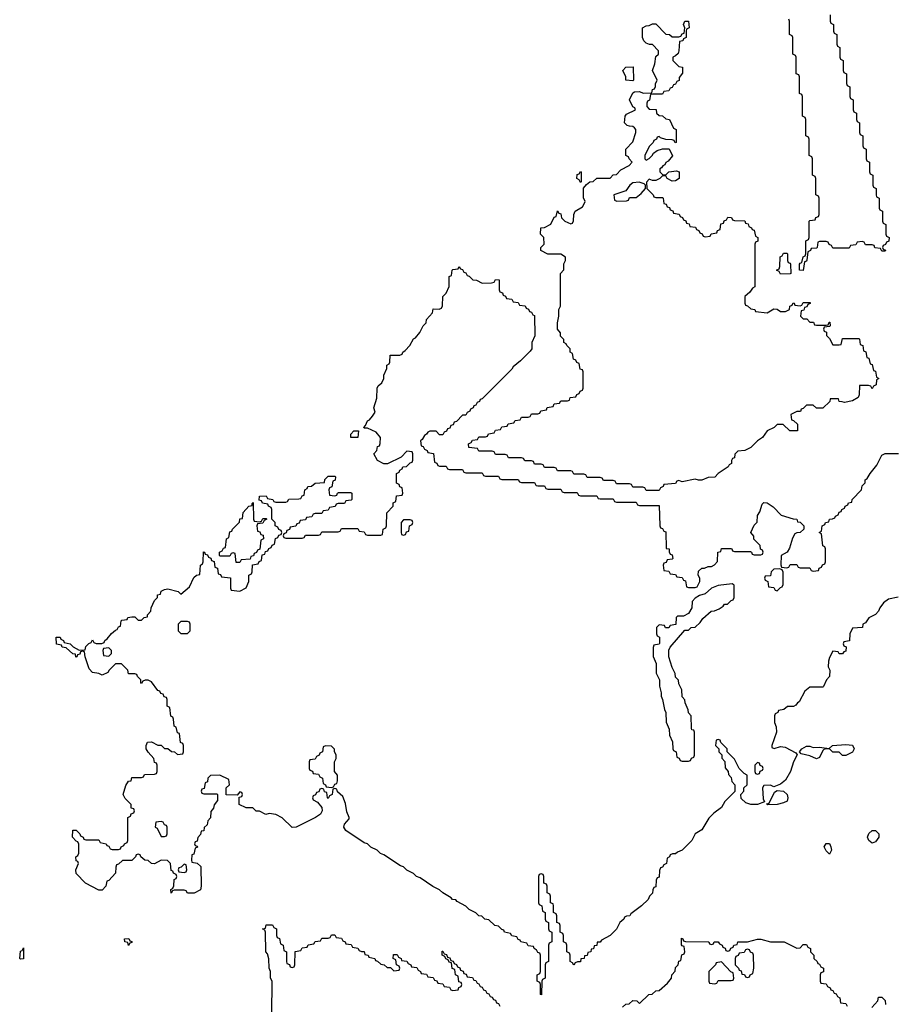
# Model space of a CAD drawing. Header units: inches. Extents: x 2228470 to 2445751, y 199914 to 300535.
# Tile 32 of 34: x 2436846 to 2442198, y 253690 to 259700. Entities that reach past the tile are written whole.
import ezdxf

# ---------------------------------------------------------------- set-up
doc = ezdxf.new("R2010")
doc.units = ezdxf.units.IN
doc.header["$MEASUREMENT"] = 0
doc.layers.add('C4235', color=7, linetype='Continuous')
doc.layers.add('C4245', color=7, linetype='Continuous')

msp = doc.modelspace()

# ---------------------------------------------------------------- linework, layer by layer
at = {"layer": 'C4235', "color": 6}
for points in [[(2440000, 254023), (2439986, 254030), (2439982, 254042), (2439950, 254046), (2439942, 254062), (2439906, 254070), (2439902, 254082), (2439890, 254086), (2439882, 254102), (2439850, 254108), (2439842, 254122), (2439806, 254130), (2439802, 254142), (2439790, 254146), (2439770, 254166), (2439746, 254170), (2439710, 254206), (2439686, 254210), (2439668, 254228), (2439649.1, 254229.1), (2439630, 254248), (2439590, 254268), (2439570, 254288), (2439516.4, 254316.4), (2439508, 254328), (2439489.1, 254329.1), (2439480.4, 254340.4), (2439429.1, 254369.1), (2439408.8, 254388.9), (2439369.1, 254409.1), (2439290, 254462), (2439269.3, 254469.3), (2439250, 254488.7), (2439210, 254508.7), (2439188.8, 254528.9), (2439170, 254535.3), (2439070, 254602), (2439049.3, 254609.3), (2439028, 254630), (2438989.3, 254649.3), (2438970, 254668.7), (2438950, 254675.3), (2438838, 254750), (2438825.2, 254770), (2438829.1, 254789.1), (2438858, 254822), (2438858, 254830), (2438844.1, 254864.1), (2438836, 254916), (2438818, 254958), (2438787.3, 254987.3), (2438782, 255002), (2438770, 255006), (2438758, 255002), (2438754, 254970), (2438738, 254962), (2438730, 254946), (2438726, 254950), (2438722, 254982), (2438707.3, 254987.3), (2438702, 255002), (2438690, 255006), (2438678, 255002), (2438672.7, 254987.3), (2438658, 254982), (2438652.7, 254967.3), (2438638, 254962), (2438634, 254950), (2438638, 254938), (2438663.6, 254923.6), (2438691.6, 254891.6), (2438692, 254870), (2438682, 254850), (2438652, 254830), (2438534, 254770), (2438510, 254768), (2438448.4, 254828.4), (2438410, 254848), (2438370, 254855.3), (2438349.1, 254849.1), (2438310, 254868), (2438290, 254868.7), (2438270, 254888), (2438228.8, 254888.9), (2438186, 254910), (2438186, 254954), (2438202, 254958), (2438206, 254970), (2438202, 254982), (2438190, 254986), (2438174, 254966), (2438107.3, 254967.3), (2438106, 255010), (2438126, 255030), (2438122, 255062), (2438067.3, 255087.3), (2438010, 255086), (2437994, 255070), (2437992.7, 255047.3), (2437978, 255042), (2437972.7, 255007.3), (2437958, 255002), (2437954, 254990), (2437958, 254978), (2437970, 254974), (2438050, 254974), (2438054, 254970), (2438052.7, 254932.7), (2438032.7, 254907.3), (2438030, 254886), (2438012.7, 254867.3), (2438011.6, 254828.4), (2437994, 254810), (2437990, 254786), (2437972, 254768), (2437970.9, 254749.1), (2437954, 254746), (2437950, 254726), (2437932.7, 254707.3), (2437930, 254686), (2437918, 254682), (2437914, 254670), (2437918, 254658), (2437930, 254654), (2437931.2, 254648.9), (2437918, 254642), (2437910, 254606), (2437898, 254602), (2437894, 254570), (2437898, 254558), (2437930, 254552), (2437951, 254531), (2437954, 254410), (2437950, 254388), (2437911.2, 254368.9), (2437870, 254368), (2437862, 254382), (2437850, 254386), (2437790, 254386), (2437778, 254382), (2437770, 254368), (2437768, 254390), (2437782, 254398), (2437787.3, 254412.7), (2437788.4, 254451.6), (2437802, 254458), (2437806, 254470), (2437802, 254482), (2437786, 254490), (2437782, 254502), (2437770, 254506), (2437766, 254550), (2437748, 254568), (2437710, 254568.7), (2437670, 254548), (2437650, 254548.7), (2437630, 254568), (2437609.1, 254569.1), (2437586, 254590), (2437582, 254602), (2437570, 254606), (2437558, 254602), (2437554, 254590), (2437530, 254568), (2437472.7, 254567.3), (2437450, 254546), (2437438, 254542), (2437432.7, 254527.3), (2437430.7, 254489.3), (2437390, 254446), (2437378, 254442), (2437372, 254410), (2437350, 254386), (2437330, 254386), (2437248.4, 254428.4), (2437190, 254488), (2437188.7, 254510), (2437206, 254550), (2437202, 254562), (2437190, 254566), (2437188.7, 254590), (2437202, 254598), (2437207.3, 254612.7), (2437207.3, 254667.3), (2437202, 254682), (2437190, 254686), (2437168, 254710), (2437170, 254752), (2437190, 254752), (2437214, 254730), (2437218, 254718), (2437234, 254710), (2437238, 254698), (2437250, 254694), (2437330, 254694), (2437338, 254678), (2437374, 254670), (2437378, 254658), (2437390, 254654), (2437398, 254638), (2437410, 254634), (2437450, 254634), (2437462, 254638), (2437466, 254650), (2437482, 254658), (2437486, 254670), (2437502, 254678), (2437506, 254690), (2437506, 254830), (2437522, 254838), (2437527.3, 254852.7), (2437542, 254858), (2437546, 254870), (2437542, 254882), (2437527.3, 254887.3), (2437526, 254910), (2437490, 254946), (2437478, 254970), (2437494.6, 255025.4), (2437510, 255052), (2437526, 255054), (2437530, 255074), (2437590, 255074), (2437602, 255078), (2437608.4, 255091.6), (2437670, 255094), (2437682, 255098), (2437686, 255110), (2437686, 255150), (2437682, 255162), (2437670, 255166), (2437666, 255190), (2437630, 255228), (2437618, 255250), (2437618, 255270), (2437626, 255290), (2437650, 255292), (2437690, 255272), (2437710, 255271.3), (2437730, 255252), (2437750, 255252), (2437772.7, 255232.7), (2437791.6, 255231.6), (2437810, 255214), (2437842, 255218), (2437846, 255230), (2437846, 255270), (2437842, 255282), (2437828.4, 255288.4), (2437822, 255342), (2437810, 255346), (2437802, 255382), (2437788.4, 255388.4), (2437786, 255430), (2437782, 255442), (2437768.4, 255448.4), (2437762, 255502), (2437746, 255510), (2437746, 255550), (2437742, 255562), (2437727.3, 255567.3), (2437722, 255582), (2437707.3, 255587.3), (2437702, 255602), (2437690, 255606), (2437650, 255658), (2437630, 255668), (2437612.7, 255667.3), (2437598, 255662), (2437590, 255648), (2437586, 255650), (2437586, 255670), (2437566, 255690), (2437562, 255702), (2437550, 255706), (2437510, 255706), (2437506, 255730), (2437467.3, 255767.3), (2437430, 255768), (2437392, 255730), (2437384.7, 255715.3), (2437350, 255698), (2437330, 255708), (2437290, 255715.3), (2437270, 255738), (2437246, 255810), (2437242, 255842), (2437230, 255846), (2437218, 255842), (2437212.7, 255827.3), (2437198, 255822), (2437194, 255810), (2437189, 255809), (2437186, 255826), (2437170, 255828), (2437130, 255866), (2437106, 255870), (2437102, 255882), (2437070, 255888), (2437068, 255930), (2437094, 255930), (2437098, 255918), (2437114, 255910), (2437118, 255898), (2437154, 255890), (2437171.6, 255871.6), (2437210, 255851.3), (2437246, 255854), (2437250, 255874), (2437267.3, 255892.7), (2437282, 255898), (2437290, 255914), (2437298, 255898), (2437312.7, 255892.7), (2437347.3, 255892.7), (2437362, 255898), (2437366, 255910), (2437380.4, 255919.6), (2437407.3, 255952.7), (2437430, 255974), (2437442, 255978), (2437450, 255994), (2437462, 255998), (2437466, 256030), (2437470, 256034), (2437502, 256038), (2437506, 256050), (2437530, 256054), (2437550, 256054), (2437570, 256034), (2437590, 256034), (2437606, 256050), (2437626, 256054), (2437626, 256066), (2437646, 256090), (2437648, 256110), (2437670, 256154), (2437687.3, 256172.7), (2437688, 256190), (2437706, 256194), (2437710, 256212), (2437730, 256222), (2437750, 256224.7), (2437814, 256210), (2437830, 256194), (2437882, 256238), (2437910, 256294), (2437926, 256310), (2437946, 256314), (2437949.1, 256370.9), (2437962, 256378), (2437966, 256390), (2437968.4, 256451.6), (2437974, 256450), (2437978, 256438), (2437992.7, 256432.7), (2437998, 256418), (2438012.7, 256412.7), (2438018, 256398), (2438032.7, 256392.7), (2438038, 256358), (2438052.7, 256352.7), (2438058, 256318), (2438072.7, 256312.7), (2438078, 256298), (2438132.7, 256292.7), (2438134, 256230), (2438138, 256218), (2438190, 256212), (2438228.4, 256231.6), (2438246, 256270), (2438246, 256310), (2438262, 256318), (2438266, 256330), (2438267.3, 256372.7), (2438302, 256378), (2438307.3, 256392.7), (2438322, 256398), (2438327.3, 256432.7), (2438342, 256438), (2438347.3, 256452.7), (2438362, 256458), (2438367.3, 256472.7), (2438382, 256478), (2438387.3, 256492.7), (2438402, 256498), (2438407.3, 256532.7), (2438422, 256538), (2438427.3, 256552.7), (2438442, 256558), (2438446, 256570), (2438442, 256582), (2438427.3, 256587.3), (2438422, 256602), (2438406, 256610), (2438406, 256630), (2438386, 256650), (2438386, 256710), (2438382, 256722), (2438366, 256730), (2438362, 256742), (2438328.4, 256748.4), (2438322, 256762), (2438307.3, 256767.3), (2438310, 256792), (2438350, 256794), (2438358, 256778), (2438391.6, 256771.6), (2438398, 256758), (2438410, 256754), (2438470, 256754), (2438482, 256758), (2438490, 256772), (2438550, 256774), (2438562, 256778), (2438570, 256794), (2438582, 256798), (2438586, 256830), (2438602, 256838), (2438606, 256850), (2438627.3, 256852.7), (2438650, 256871), (2438706, 256874), (2438710, 256894), (2438730, 256914), (2438770, 256914), (2438774, 256910), (2438771.6, 256888.4), (2438758, 256882), (2438751.6, 256848.4), (2438738, 256842), (2438734, 256830), (2438738, 256798), (2438770, 256794), (2438782, 256798), (2438786, 256810), (2438792.7, 256812.7), (2438867.3, 256812.7), (2438874, 256810), (2438874, 256770), (2438870, 256766), (2438838, 256762), (2438830, 256746), (2438790, 256746), (2438778, 256742), (2438772.7, 256727.3), (2438738, 256722), (2438730, 256706), (2438698, 256702), (2438690, 256686), (2438650, 256686), (2438638, 256682), (2438630, 256666), (2438598, 256662), (2438590, 256646), (2438558, 256642), (2438552.7, 256627.3), (2438538, 256622), (2438532.7, 256607.3), (2438498, 256602), (2438492.7, 256587.3), (2438478, 256582), (2438472.7, 256567.3), (2438458, 256562), (2438454, 256550), (2438458, 256538), (2438470, 256534), (2438570, 256534), (2438582, 256538), (2438590, 256554), (2438670, 256554), (2438682, 256558), (2438690, 256574), (2438790, 256574), (2438802, 256578), (2438810, 256594), (2438910, 256594), (2438918, 256578), (2438950, 256574), (2438958, 256558), (2438970, 256554), (2439050, 256554), (2439062, 256558), (2439066, 256590), (2439082, 256598), (2439086, 256610), (2439088, 256690), (2439126, 256730), (2439126, 256750), (2439142, 256758), (2439147.3, 256792.7), (2439182, 256798), (2439186, 256810), (2439182, 256842), (2439167.3, 256847.3), (2439162, 256862), (2439146, 256870), (2439146, 256930), (2439162, 256938), (2439166, 256950), (2439182, 256958), (2439186, 256970), (2439207.3, 256972.7), (2439230, 256994), (2439242, 256998), (2439246, 257010), (2439246, 257050), (2439242, 257062), (2439210, 257066), (2439174, 257030), (2439091.3, 256988.7), (2439070, 256988.7), (2439030, 257008.7), (2439008, 257050), (2439026, 257070), (2439030, 257094), (2439042, 257098), (2439047.3, 257112.7), (2439048, 257150), (2439022, 257182), (2438970, 257206), (2438950, 257206), (2438948, 257210), (2438958, 257222), (2438969.4, 257250.6), (2438982, 257258), (2439000.4, 257279.6), (2439015.3, 257304.7), (2439008.7, 257330), (2439026.6, 257390), (2439028.7, 257450), (2439034.6, 257465.4), (2439056, 257484), (2439069, 257510), (2439069.2, 257530.8), (2439088, 257570), (2439088.4, 257591.6), (2439102, 257598), (2439106, 257610), (2439107.3, 257652.7), (2439167.3, 257652.7), (2439182, 257658), (2439186, 257670), (2439200.4, 257679.6), (2439228.8, 257711.1), (2439250, 257751.3), (2439262, 257758), (2439289, 257791), (2439309.1, 257830.9), (2439328, 257850), (2439328.7, 257870), (2439366, 257910), (2439370, 257934), (2439407.3, 257932.7), (2439422, 257938), (2439427.3, 257952.7), (2439428.7, 258010), (2439448.8, 258031.1), (2439468.4, 258071.6), (2439468.4, 258131.6), (2439482, 258138), (2439486, 258170), (2439490, 258174), (2439522, 258178), (2439530, 258194), (2439538, 258178), (2439550, 258174), (2439558, 258158), (2439570, 258154), (2439578, 258138), (2439590, 258134), (2439612, 258112), (2439634, 258110), (2439670, 258091.3), (2439727.3, 258092.7), (2439742, 258098), (2439750, 258114), (2439772.7, 258112.7), (2439774, 258050), (2439778, 258038), (2439792.7, 258032.7), (2439798, 258018), (2439812.7, 258012.7), (2439818, 257998), (2439850, 257994), (2439858, 257978), (2439890, 257974), (2439898, 257958), (2439932.7, 257952.7), (2439938, 257938), (2439952.7, 257932.7), (2439958, 257918), (2439970, 257914), (2439978, 257898), (2439990, 257894), (2439991.3, 257770), (2439972, 257730), (2439972, 257690), (2439963.6, 257676.4), (2439903.6, 257616.4), (2439859.6, 257580.4), (2439850, 257566), (2439670, 257386), (2439658, 257382), (2439654, 257370), (2439638, 257362), (2439630, 257346), (2439618, 257342), (2439614, 257330), (2439598, 257322), (2439594, 257310), (2439578, 257302), (2439570, 257286), (2439550, 257286), (2439512.7, 257247.3), (2439498, 257242), (2439492.7, 257227.3), (2439478, 257222), (2439472.7, 257207.3), (2439458, 257202), (2439452.7, 257187.3), (2439438, 257182), (2439430, 257166), (2439410, 257166), (2439388, 257188), (2439350, 257188.7), (2439338, 257182), (2439330, 257168.7), (2439318, 257162), (2439303.6, 257136.4), (2439294, 257130), (2439298, 257098), (2439310, 257094), (2439318, 257078), (2439334, 257070), (2439338, 257058), (2439372.7, 257052.7), (2439378, 256998), (2439392.7, 256992.7), (2439398, 256978), (2439410, 256974), (2439450, 256974), (2439458, 256958), (2439470, 256954), (2439550, 256954), (2439558, 256938), (2439570, 256934), (2439670, 256934), (2439678, 256918), (2439690, 256914), (2439770, 256914), (2439778, 256898), (2439790, 256894), (2439890, 256894), (2439898, 256878), (2439910, 256874), (2439990, 256874), (2439998, 256858), (2440000, 256857.3)], [(2440000, 256986), (2439990, 256986), (2439982, 257002), (2439970, 257006), (2439930, 257006), (2439922, 257022), (2439910, 257026), (2439830, 257026), (2439822, 257042), (2439810, 257046), (2439750, 257046), (2439742, 257062), (2439730, 257066), (2439650, 257066), (2439642, 257082), (2439587.3, 257087.3), (2439586, 257110), (2439602, 257118), (2439610, 257134), (2439642, 257138), (2439650, 257154), (2439690, 257154), (2439702, 257158), (2439707.3, 257172.7), (2439742, 257178), (2439750, 257194), (2439782, 257198), (2439790, 257214), (2439822, 257218), (2439827.3, 257232.7), (2439862, 257238), (2439870, 257254), (2439902, 257258), (2439910, 257274), (2439950, 257274), (2439962, 257278), (2439970, 257294), (2440000, 257294)], [(2438386, 253630), (2438388, 253830), (2438378, 253850), (2438378, 253890), (2438368.7, 253910), (2438367.3, 253967.3), (2438358, 253998), (2438349.1, 254009.1), (2438346, 254130), (2438342, 254142), (2438328.7, 254150), (2438346, 254154), (2438350, 254174), (2438390, 254174), (2438398, 254158), (2438414, 254150), (2438414, 254110), (2438418, 254098), (2438431.6, 254091.6), (2438438, 254058), (2438454, 254050), (2438458, 254018), (2438474, 254010), (2438474, 253950), (2438478, 253938), (2438492.7, 253932.7), (2438498, 253918), (2438510, 253914), (2438522, 253918), (2438526, 253930), (2438527.3, 254012.7), (2438562, 254018), (2438570, 254034), (2438602, 254038), (2438607.3, 254052.7), (2438642, 254058), (2438650, 254074), (2438682, 254078), (2438690, 254094), (2438730, 254094), (2438742, 254098), (2438750, 254114), (2438770, 254114), (2438778, 254098), (2438810, 254094), (2438818, 254078), (2438834, 254070), (2438838, 254058), (2438870, 254054), (2438878, 254038), (2438910, 254032), (2438918, 254018), (2438932.7, 254012.7), (2438950, 254012), (2438954, 253994), (2438974, 253990), (2438978, 253978), (2439014, 253970), (2439018, 253958), (2439030, 253954), (2439050, 253934), (2439071.6, 253931.6), (2439090, 253914), (2439110, 253914), (2439130, 253894), (2439162, 253898), (2439166, 253910), (2439162, 253922), (2439146, 253930), (2439142, 253962), (2439126, 253970), (2439127.3, 253992.7), (2439150, 253994), (2439158, 253978), (2439174, 253970), (2439178, 253958), (2439210, 253954), (2439218, 253938), (2439234, 253930), (2439238, 253918), (2439270, 253914), (2439278, 253898), (2439294, 253890), (2439298, 253878), (2439330, 253874), (2439338, 253858), (2439370, 253854), (2439378, 253838), (2439392.7, 253832.7), (2439398, 253818), (2439430, 253814), (2439438, 253798), (2439470, 253794), (2439478, 253778), (2439490, 253774), (2439522, 253778), (2439527.3, 253792.7), (2439542, 253798), (2439546, 253810), (2439542, 253822), (2439527.3, 253827.3), (2439522, 253862), (2439506, 253870), (2439502, 253902), (2439487.3, 253907.3), (2439482, 253942), (2439467.3, 253947.3), (2439462, 253962), (2439447.3, 253967.3), (2439442, 253982), (2439426, 253990), (2439426, 254014), (2439430, 254014), (2439438, 253998), (2439452.7, 253992.7), (2439458, 253978), (2439472.7, 253972.7), (2439478, 253958), (2439492.7, 253952.7), (2439498, 253938), (2439512.7, 253932.7), (2439518, 253918), (2439532.7, 253912.7), (2439538, 253898), (2439552.7, 253892.7), (2439558, 253878), (2439572.7, 253872.7), (2439578, 253858), (2439610, 253854), (2439618, 253838), (2439630, 253834), (2439638, 253818), (2439650, 253814), (2439658, 253798), (2439670, 253794), (2439678, 253778), (2439690, 253774), (2439698, 253758), (2439710, 253754), (2439718, 253738), (2439730, 253734), (2439738, 253718), (2439750, 253714), (2439758, 253698), (2439770, 253694), (2439778, 253678)]]:
    msp.add_lwpolyline(points, dxfattribs=at)
for points in [[(2438910, 257148.7), (2438868, 257150), (2438868, 257170), (2438886, 257190), (2438914, 257190)], [(2438310, 256634), (2438322, 256638), (2438330, 256654), (2438350, 256654), (2438354, 256650), (2438338, 256642), (2438330, 256626), (2438298, 256622), (2438294, 256610), (2438298, 256578), (2438312.7, 256572.7), (2438318, 256558), (2438332.7, 256552.7), (2438334, 256530), (2438318, 256522), (2438312.7, 256467.3), (2438298, 256462), (2438292.7, 256447.3), (2438278, 256442), (2438272.7, 256427.3), (2438258, 256422), (2438252.7, 256407.3), (2438198, 256402), (2438190, 256386), (2438167.3, 256387.3), (2438162, 256442), (2438150, 256446), (2438138, 256442), (2438130, 256426), (2438070, 256426), (2438066, 256430), (2438066, 256450), (2438082, 256458), (2438090, 256474), (2438102, 256478), (2438108, 256530), (2438122, 256538), (2438130, 256574), (2438142, 256578), (2438146, 256590), (2438188, 256632), (2438190, 256652), (2438206, 256654), (2438210, 256692), (2438246, 256730), (2438266, 256734), (2438266, 256746), (2438269, 256751), (2438272, 256752), (2438274, 256650), (2438278, 256638)], [(2439230, 256646), (2439190, 256646), (2439174, 256630), (2439174, 256570), (2439178, 256558), (2439190, 256554), (2439202, 256558), (2439207.3, 256572.7), (2439222, 256578), (2439226, 256610), (2439242, 256618), (2439246, 256630), (2439242, 256642)], [(2437870, 256026), (2437830, 256026), (2437814, 256010), (2437814, 255970), (2437830, 255954), (2437870, 255954), (2437886, 255970), (2437886, 256010), (2437882, 256022)], [(2437390, 255866), (2437358, 255862), (2437354, 255850), (2437358, 255818), (2437390, 255814), (2437406, 255830), (2437406, 255850)], [(2438712.7, 255267.3), (2438698, 255262), (2438694, 255230), (2438678, 255222), (2438674, 255210), (2438658, 255202), (2438650, 255186), (2438618, 255182), (2438614, 255170), (2438614, 255130), (2438618, 255118), (2438632.7, 255112.7), (2438638, 255098), (2438670, 255094), (2438678, 255078), (2438694, 255070), (2438698, 255038), (2438714, 255030), (2438718, 255018), (2438750, 255014), (2438762, 255018), (2438770, 255034), (2438782, 255038), (2438787.3, 255052.7), (2438787.3, 255087.3), (2438768.4, 255111.6), (2438768, 255170), (2438778, 255190), (2438778, 255210), (2438768, 255232), (2438768, 255248), (2438750, 255266)], [(2437710, 254806), (2437678, 254802), (2437674, 254770), (2437684.7, 254764.7), (2437710, 254714), (2437730, 254714), (2437742, 254718), (2437746, 254730), (2437746, 254770), (2437742, 254782), (2437730, 254786), (2437722, 254802)], [(2437850, 254546), (2437832.7, 254527.3), (2437818, 254522), (2437814, 254510), (2437818, 254498), (2437850, 254494), (2437862, 254498), (2437866, 254510), (2437862, 254542)], [(2437510, 254048.7), (2437506, 254066), (2437488, 254070), (2437486, 254090), (2437511.6, 254091.6), (2437518, 254078), (2437530, 254074), (2437530, 254066), (2437518, 254062)], [(2436850, 253966), (2436846, 253970), (2436850, 254014), (2436862, 254018), (2436870, 254034), (2436870, 253968)]]:
    msp.add_lwpolyline(points, close=True, dxfattribs=at)
at = {"layer": 'C4245', "color": 6}
for points in [[(2440000, 257294), (2440010, 257294), (2440022, 257298), (2440027.3, 257312.7), (2440062, 257318), (2440067.3, 257332.7), (2440102, 257338), (2440110, 257354), (2440142, 257358), (2440150, 257374), (2440190, 257374), (2440202, 257378), (2440207.3, 257392.7), (2440242, 257398), (2440247.3, 257412.7), (2440262, 257418), (2440267.3, 257432.7), (2440282, 257438), (2440286, 257450), (2440286, 257550), (2440282, 257562), (2440267.3, 257567.3), (2440262, 257602), (2440247.3, 257607.3), (2440242, 257622), (2440227.3, 257627.3), (2440222, 257662), (2440206, 257670), (2440206, 257690), (2440186, 257710), (2440182, 257722), (2440168.4, 257728.4), (2440167.3, 257747.3), (2440148.4, 257768.4), (2440147.3, 257787.3), (2440128.7, 257810), (2440128.7, 257850), (2440138, 257890), (2440138, 257930), (2440148, 257950), (2440148, 258150), (2440167.3, 258172.7), (2440168.4, 258208.4), (2440178, 258230), (2440178, 258250), (2440150, 258268.7), (2440070, 258269.2), (2440028, 258290), (2440028, 258310), (2440048, 258330), (2440046, 258370), (2440026, 258390), (2440028, 258430), (2440050, 258432), (2440088.4, 258451.6), (2440110, 258494), (2440122, 258498), (2440130, 258532), (2440138, 258518), (2440150, 258514), (2440154, 258490), (2440174, 258470), (2440210, 258454), (2440222, 258458), (2440227.3, 258472.7), (2440228.7, 258510), (2440238, 258530), (2440282, 258558), (2440296.4, 258583.6), (2440298, 258590), (2440288.4, 258611.6), (2440288, 258672), (2440307.3, 258692.7), (2440326, 258710), (2440348, 258712), (2440370, 258731.3), (2440450, 258732), (2440470, 258752), (2440490, 258754), (2440516.4, 258783.6), (2440566, 258810), (2440586, 258830), (2440566, 258850), (2440562, 258862), (2440546, 258870), (2440546, 258910), (2440590, 258954), (2440608.7, 259010), (2440608, 259030), (2440600.4, 259040.4), (2440590, 259048), (2440568.8, 259048.9), (2440554.6, 259054.6), (2440538, 259070), (2440542, 259110), (2440550, 259122), (2440606, 259150), (2440602, 259162), (2440588.4, 259168.4), (2440568.8, 259211.1), (2440590, 259254), (2440600.4, 259259.6), (2440630, 259262), (2440651.6, 259251.6), (2440706, 259254), (2440710, 259274), (2440722, 259278), (2440728, 259292), (2440728, 259308), (2440738, 259330), (2440708.7, 259390), (2440724, 259430), (2440730, 259474), (2440746, 259490), (2440746, 259510), (2440708.8, 259548.9), (2440691.2, 259548.9), (2440670, 259557.2), (2440657.2, 259570), (2440649.3, 259590), (2440648.7, 259650), (2440670, 259662), (2440690, 259664.7), (2440710, 259674), (2440730, 259674), (2440790, 259612), (2440814, 259610), (2440830, 259594), (2440870, 259594), (2440882, 259598), (2440890, 259614), (2440902, 259618), (2440906, 259650), (2440898, 259670), (2440906, 259690), (2440928.8, 259691.1), (2440934, 259650), (2440918, 259642), (2440914, 259630), (2440914, 259590), (2440898, 259582), (2440894, 259570), (2440874, 259566), (2440870.8, 259510), (2440866, 259494), (2440850, 259478), (2440834, 259470), (2440834, 259450), (2440851.6, 259431.6), (2440870, 259414), (2440892, 259410), (2440892.7, 259372.7), (2440872.7, 259347.3), (2440871.6, 259328.4), (2440858, 259322), (2440850, 259306), (2440838, 259302), (2440830, 259286), (2440818, 259282), (2440810, 259266), (2440778, 259262), (2440770, 259246), (2440710, 259246), (2440698, 259242), (2440691.6, 259208.4), (2440678, 259202), (2440674, 259190), (2440674, 259170), (2440690, 259154), (2440731.3, 259151.3), (2440734, 259130), (2440750, 259114), (2440770, 259112), (2440790, 259094), (2440814, 259090), (2440838, 259038), (2440854, 259030), (2440854, 258950), (2440847.3, 258947.3), (2440842, 258962), (2440830, 258966), (2440790, 258968), (2440758, 258978), (2440750, 258986), (2440738, 258982), (2440734, 258970), (2440718, 258962), (2440714, 258950), (2440690, 258926), (2440662, 258870), (2440662, 258850), (2440670, 258842), (2440690, 258852), (2440708, 258870), (2440714.6, 258885.4), (2440738, 258902), (2440770, 258912), (2440812, 258912), (2440831.6, 258868.4), (2440804.7, 258835.3), (2440791.6, 258828.4), (2440785.4, 258814.6), (2440771.6, 258808.4), (2440764.7, 258795.3), (2440754, 258790), (2440754, 258770), (2440772.7, 258752.7), (2440790, 258752), (2440809, 258771), (2440856.9, 258776.9), (2440871.6, 258771.6), (2440871.3, 258730), (2440850, 258715.3), (2440830, 258713.2), (2440798, 258730), (2440790, 258746), (2440770, 258746), (2440754, 258730), (2440730, 258718), (2440710, 258718), (2440690, 258726), (2440672.7, 258707.3), (2440674, 258670), (2440714, 258630), (2440718, 258618), (2440730, 258614), (2440770, 258614), (2440774, 258610), (2440778, 258578), (2440792.7, 258572.7), (2440798, 258558), (2440812.7, 258552.7), (2440818, 258538), (2440832.7, 258532.7), (2440838, 258518), (2440872.7, 258512.7), (2440878, 258498), (2440892.7, 258492.7), (2440898, 258478), (2440912.7, 258472.7), (2440918, 258458), (2440932.7, 258452.7), (2440938, 258438), (2440972.7, 258432.7), (2440978, 258418), (2440992.7, 258412.7), (2440998, 258398), (2441012.7, 258392.7), (2441018, 258378), (2441030, 258374), (2441062, 258378), (2441067.3, 258392.7), (2441102, 258398), (2441107.3, 258412.7), (2441122, 258418), (2441127.3, 258452.7), (2441142, 258458), (2441147.3, 258472.7), (2441162, 258478), (2441170, 258494), (2441192.7, 258492.7), (2441198, 258478), (2441210, 258474), (2441272.7, 258472.7), (2441278, 258458), (2441292.7, 258452.7), (2441298, 258438), (2441314, 258430), (2441318, 258418), (2441330, 258414), (2441338, 258378), (2441352, 258370), (2441351.6, 258348.4), (2441338, 258342), (2441334, 258330), (2441334, 258070), (2441319.6, 258060.4), (2441303.6, 258036.4), (2441274, 258010), (2441274, 257970), (2441278, 257958), (2441290, 257954), (2441310, 257934), (2441334, 257930), (2441338, 257918), (2441410, 257911.3), (2441450, 257934), (2441470, 257932), (2441490, 257918), (2441522, 257918), (2441546, 257930), (2441548.4, 257951.6), (2441562, 257958), (2441568, 257972), (2441574, 257970), (2441578, 257958), (2441610, 257954), (2441622, 257958), (2441630, 257974), (2441672.7, 257972.7), (2441672.7, 257967.3), (2441658, 257962), (2441652.7, 257947.3), (2441638, 257942), (2441632.7, 257927.3), (2441618, 257922), (2441614, 257890), (2441630, 257874), (2441652.7, 257872.7), (2441670, 257854), (2441692.7, 257852.7), (2441698, 257838), (2441710, 257834), (2441770, 257834), (2441782, 257838), (2441787.3, 257852.7), (2441792.7, 257852.7), (2441794, 257830), (2441790, 257826), (2441758, 257822), (2441754, 257810), (2441758, 257798), (2441772, 257792), (2441772.7, 257772.7), (2441790, 257754), (2441810, 257714), (2441850, 257714), (2441862, 257718), (2441870, 257754), (2441970, 257754), (2441974, 257750), (2441978, 257718), (2441994, 257710), (2441998, 257678), (2442011.6, 257671.6), (2442018, 257638), (2442030, 257634), (2442038, 257598), (2442050, 257594), (2442058, 257558), (2442070, 257554), (2442078, 257518), (2442092, 257510), (2442078, 257502), (2442074, 257470), (2442058, 257462), (2442050, 257446), (2442042, 257462), (2442027.3, 257467.3), (2441974, 257466), (2441971.3, 257410), (2441966, 257394), (2441930, 257373.2), (2441882, 257362), (2441868, 257368), (2441850, 257368.7), (2441846, 257386), (2441794, 257386), (2441792, 257370), (2441750, 257329.2), (2441710, 257328), (2441690, 257346), (2441650, 257346), (2441630, 257326), (2441618, 257322), (2441612.7, 257307.3), (2441590, 257308), (2441554, 257290), (2441558, 257258), (2441570, 257254), (2441594, 257230), (2441594, 257190), (2441548, 257190), (2441508, 257228), (2441470, 257228), (2441452, 257210), (2441410.5, 257189.5), (2441381, 257150), (2441350.5, 257129.5), (2441310, 257088.7), (2441274, 257070), (2441230, 257066), (2441212, 257048), (2441210, 257026), (2441198, 257022), (2441191.6, 257008.4), (2441191, 256990), (2441176.9, 256983.1), (2441171, 256970), (2441110.7, 256929.3), (2441090, 256908), (2441050, 256906), (2441010.6, 256889.4), (2440990, 256889.2), (2440970, 256895.3), (2440890, 256878), (2440870, 256886), (2440858, 256882), (2440850, 256868), (2440778, 256862), (2440774, 256850), (2440758, 256842), (2440750, 256826), (2440670, 256826), (2440662, 256842), (2440650, 256846), (2440590, 256846), (2440582, 256862), (2440570, 256866), (2440490, 256866), (2440482, 256882), (2440470, 256886), (2440410, 256886), (2440402, 256902), (2440390, 256906), (2440310, 256906), (2440302, 256922), (2440290, 256926), (2440230, 256926), (2440222, 256942), (2440210, 256946), (2440130, 256946), (2440122, 256962), (2440110, 256966), (2440050, 256966), (2440042, 256982), (2440030, 256986), (2440000, 256986)], [(2441794, 259730), (2441794, 259690), (2441798, 259678), (2441814, 259670), (2441814, 259630), (2441818, 259618), (2441834, 259610), (2441834, 259550), (2441838, 259538), (2441854, 259530), (2441854, 259470), (2441858, 259458), (2441874, 259450), (2441874, 259390), (2441878, 259378), (2441894, 259370), (2441894, 259310), (2441898, 259298), (2441914, 259290), (2441914, 259230), (2441918, 259218), (2441934, 259210), (2441934, 259150), (2441938, 259138), (2441954, 259130), (2441954, 259090), (2441958, 259078), (2441974, 259070), (2441974, 259010), (2441978, 258998), (2441994, 258990), (2441994, 258930), (2441998, 258918), (2442014, 258910), (2442014, 258850), (2442018, 258838), (2442034, 258830), (2442034, 258770), (2442038, 258758), (2442054, 258750), (2442054, 258690), (2442058, 258678), (2442074, 258670), (2442074, 258630), (2442078, 258618), (2442094, 258610), (2442094, 258550), (2442098, 258538), (2442114, 258530), (2442114, 258470), (2442118, 258458), (2442134, 258450), (2442134, 258390), (2442138, 258378), (2442154, 258370), (2442152.7, 258347.3), (2442138, 258342), (2442132.7, 258327.3), (2442118, 258322), (2442114, 258310), (2442118, 258298), (2442132.7, 258292.7), (2442130, 258286), (2442110, 258286), (2442102, 258302), (2442067.3, 258307.3), (2442062, 258322), (2442050, 258326), (2442010, 258326), (2442002, 258342), (2441990, 258346), (2441958, 258342), (2441950, 258326), (2441918, 258322), (2441910, 258306), (2441810, 258306), (2441802, 258322), (2441787.3, 258327.3), (2441782, 258342), (2441770, 258346), (2441730, 258346), (2441718, 258342), (2441714, 258310), (2441710, 258306), (2441678, 258302), (2441674, 258290), (2441658, 258282), (2441652.7, 258232.7), (2441650, 258226), (2441638, 258222), (2441630, 258168), (2441606, 258170), (2441607.3, 258207.3), (2441610, 258214), (2441622, 258218), (2441628.4, 258251.6), (2441642, 258258), (2441646, 258270), (2441646, 258350), (2441662, 258358), (2441666, 258370), (2441666, 258470), (2441670, 258474), (2441702, 258478), (2441707.3, 258492.7), (2441722, 258498), (2441726, 258510), (2441726, 258610), (2441722, 258622), (2441706, 258630), (2441706, 258730), (2441702, 258742), (2441686, 258750), (2441686, 258850), (2441682, 258862), (2441666, 258870), (2441666, 258970), (2441662, 258982), (2441646, 258990), (2441646, 259090), (2441642, 259102), (2441626, 259110), (2441626, 259230), (2441622, 259242), (2441606, 259250), (2441606, 259350), (2441602, 259362), (2441586, 259370), (2441586, 259470), (2441582, 259482), (2441566, 259490), (2441566, 259590), (2441562, 259602), (2441546, 259610), (2441546, 259690), (2441542, 259702)], [(2440000, 256857.3), (2440010, 256854), (2440050, 256854), (2440058, 256838), (2440070, 256834), (2440150, 256834), (2440158, 256818), (2440170, 256814), (2440250, 256814), (2440258, 256798), (2440270, 256794), (2440370, 256794), (2440378, 256778), (2440390, 256774), (2440470, 256774), (2440478, 256758), (2440490, 256754), (2440610, 256754), (2440618, 256738), (2440630, 256734), (2440750, 256734), (2440754, 256610), (2440758, 256598), (2440770, 256594), (2440778, 256578), (2440790, 256574), (2440792.7, 256472.7), (2440811, 256470), (2440811.6, 256451.6), (2440818, 256438), (2440830, 256434), (2440834, 256410), (2440830, 256406), (2440798, 256402), (2440792.7, 256387.3), (2440778, 256382), (2440774, 256370), (2440778, 256338), (2440810, 256334), (2440818, 256318), (2440850, 256314), (2440858, 256298), (2440890, 256294), (2440898, 256278), (2440910, 256274), (2440918, 256238), (2440930, 256234), (2440970, 256234), (2440982, 256238), (2440998, 256270), (2440998, 256290), (2440988.7, 256310), (2440990, 256334), (2441010, 256352), (2441027.3, 256352.7), (2441050, 256362), (2441070, 256362), (2441088.4, 256371.6), (2441107.3, 256392.7), (2441108.7, 256450), (2441127.3, 256452.7), (2441130, 256471.3), (2441187.3, 256472.7), (2441194, 256470), (2441198, 256458), (2441210, 256454), (2441307.3, 256452.7), (2441314, 256450), (2441318, 256438), (2441330, 256434), (2441370, 256434), (2441382, 256438), (2441386, 256450), (2441382, 256462), (2441368, 256468), (2441366, 256490), (2441329.1, 256529.1), (2441328, 256548), (2441309, 256570), (2441330, 256614), (2441348, 256632), (2441350, 256674), (2441364, 256696), (2441378, 256742), (2441390, 256752), (2441410, 256751), (2441447.1, 256727.1), (2441496, 256676), (2441567.3, 256652.7), (2441590, 256651.3), (2441594, 256634), (2441610, 256632), (2441634, 256610), (2441634, 256590), (2441612, 256570), (2441591.6, 256568.4), (2441578, 256562), (2441564.7, 256535.3), (2441546.8, 256473.2), (2441530.9, 256449.1), (2441494, 256430), (2441492.7, 256372.7), (2441498, 256358), (2441530, 256354), (2441542, 256358), (2441550, 256374), (2441590, 256374), (2441598, 256358), (2441610, 256354), (2441670, 256354), (2441678, 256338), (2441690, 256334), (2441722, 256338), (2441727.3, 256352.7), (2441742, 256358), (2441747.3, 256372.7), (2441762, 256378), (2441766, 256390), (2441766, 256470), (2441762, 256482), (2441748.4, 256488.4), (2441742, 256562), (2441728, 256570), (2441742, 256578), (2441746, 256610), (2441762, 256618), (2441766, 256630), (2441786, 256634), (2441790, 256651.3), (2441808, 256652), (2441822, 256658), (2441826, 256670), (2441842, 256678), (2441850, 256694), (2441862, 256698), (2441866, 256710), (2441882, 256718), (2441886, 256730), (2441902, 256738), (2441906, 256750), (2441926, 256754), (2441928.8, 256771.1), (2441986, 256830), (2441990, 256854), (2442008, 256872), (2442008.7, 256890), (2442020.4, 256899.6), (2442038, 256930), (2442079.3, 256980.7), (2442110, 257042), (2442130, 257052), (2442211.6, 257051.6)], [(2442210, 256174), (2442150, 256162), (2442119.8, 256140.2), (2442098, 256110), (2442090, 256088.7), (2442070.6, 256069.4), (2442030.7, 256049.3), (2442010, 256018), (2441994, 256010), (2441991.3, 255988.7), (2441930, 255986), (2441914, 255950), (2441912.7, 255907.3), (2441878, 255902), (2441874, 255890), (2441878, 255878), (2441892, 255872), (2441890, 255846), (2441878, 255842), (2441870, 255828.7), (2441848.8, 255828.9), (2441842, 255842), (2441810, 255846), (2441790, 255806), (2441783.6, 255783.6), (2441782, 255750), (2441791.3, 255730), (2441791, 255690), (2441771.3, 255670), (2441754, 255630), (2441750, 255626), (2441670, 255626), (2441639.6, 255600.4), (2441604.7, 255535.3), (2441594, 255530), (2441583.6, 255516.4), (2441570, 255508), (2441532.7, 255507.3), (2441511.6, 255488.4), (2441478, 255482), (2441474, 255470), (2441458, 255462), (2441454, 255450), (2441454, 255410), (2441463.6, 255383.6), (2441466, 255350), (2441438, 255270), (2441438, 255258), (2441452, 255252), (2441490, 255262.4), (2441519.3, 255259.3), (2441585.4, 255225.4), (2441592.7, 255212.7), (2441570.8, 255170), (2441551.3, 255110), (2441521.4, 255058.6), (2441490, 255034), (2441450, 255018), (2441430, 255028), (2441390, 255026), (2441382, 255010), (2441384.7, 254944.7), (2441394, 254926), (2441350.7, 254909.3), (2441309.3, 254909.3), (2441280.2, 254920.2), (2441250, 254946), (2441248, 254970), (2441268, 254990), (2441268, 255010), (2441288, 255030), (2441287.3, 255087.3), (2441270, 255098), (2441238, 255130), (2441210, 255186), (2441166, 255230), (2441166, 255250), (2441127.3, 255287.3), (2441122, 255302), (2441110, 255306), (2441098, 255302), (2441094, 255270), (2441114, 255250), (2441114, 255230), (2441132, 255212), (2441132.7, 255192.7), (2441151.6, 255171.6), (2441152.7, 255132.7), (2441171.6, 255111.6), (2441172.7, 255092.7), (2441190, 255074), (2441194, 255050), (2441212, 255030), (2441211.6, 254988.4), (2441151.6, 254928.4), (2441131.3, 254890), (2441084, 254856), (2441054, 254826), (2441010, 254755.3), (2440970.4, 254729.6), (2440950, 254689.4), (2440890.7, 254630), (2440861.4, 254618.6), (2440850, 254609), (2440831.6, 254608.4), (2440818, 254602), (2440814, 254590), (2440798, 254582), (2440794, 254550), (2440778, 254542), (2440770, 254526), (2440758, 254522), (2440752.7, 254507.3), (2440750, 254466), (2440738, 254462), (2440732, 254448), (2440730, 254406), (2440718, 254402), (2440711.6, 254388.4), (2440710, 254368), (2440690.9, 254349.1), (2440682, 254330), (2440642, 254290), (2440578, 254242), (2440570.6, 254229.4), (2440551.6, 254228.4), (2440538, 254222), (2440534, 254210), (2440511, 254189), (2440490, 254148.7), (2440451, 254110), (2440398, 254082), (2440390, 254069), (2440372, 254068), (2440370, 254048.7), (2440352.7, 254047.3), (2440350, 254028), (2440334, 254026), (2440332, 254010), (2440314, 254006), (2440310, 253988), (2440294, 253986), (2440292, 253970), (2440272.7, 253967.3), (2440270, 253948.7), (2440252, 253948), (2440238, 253942), (2440230, 253928), (2440222, 253942), (2440206, 253950), (2440206, 253990), (2440202, 254002), (2440186, 254010), (2440186, 254050), (2440182, 254062), (2440166, 254070), (2440166, 254110), (2440162, 254122), (2440146, 254130), (2440146, 254170), (2440142, 254182), (2440126, 254190), (2440126, 254230), (2440122, 254242), (2440106, 254250), (2440106, 254290), (2440102, 254302), (2440086, 254310), (2440086, 254350), (2440082, 254362), (2440066, 254370), (2440066, 254410), (2440062, 254422), (2440046, 254430), (2440046, 254470), (2440042, 254482), (2440030, 254486), (2440018, 254482), (2440014, 254470), (2440014, 254310), (2440018, 254298), (2440034, 254290), (2440038, 254258), (2440054, 254250), (2440054, 254210), (2440058, 254198), (2440074, 254190), (2440074, 254150), (2440078, 254138), (2440094, 254130), (2440094, 254070), (2440078, 254062), (2440074, 254050), (2440074, 253950), (2440058, 253942), (2440054, 253930), (2440054, 253850), (2440038, 253842), (2440034, 253830), (2440032.7, 253747.3), (2440026, 253750), (2440026, 253810), (2440022, 253822), (2440006, 253830), (2440006, 253870), (2440022, 253878), (2440026, 253890), (2440026, 253990), (2440022, 254002), (2440010, 254006), (2440002, 254022), (2440000, 254023)], [(2440527.3, 253672.7), (2440546, 253690), (2440568, 253692), (2440590, 253712), (2440614, 253710), (2440630, 253694), (2440688, 253750), (2440708, 253752), (2440730, 253772), (2440750, 253774), (2440800.4, 253819.6), (2440826, 253850), (2440828, 253870), (2440848, 253892), (2440850, 253914), (2440866, 253930), (2440870, 253954), (2440882, 253958), (2440888.4, 253991.6), (2440902, 253998), (2440906, 254010), (2440902, 254042), (2440890, 254046), (2440887.3, 254052.7), (2440887.3, 254092.7), (2440894, 254090), (2440898, 254078), (2440910, 254074), (2441048.4, 254071.6), (2441054, 254070), (2441058, 254058), (2441070, 254054), (2441082, 254058), (2441086, 254070), (2441110, 254072), (2441118, 254058), (2441134, 254050), (2441138, 254038), (2441152.7, 254032.7), (2441158, 254018), (2441170, 254014), (2441182, 254018), (2441187.3, 254032.7), (2441202, 254038), (2441206, 254050), (2441226, 254054), (2441230, 254071.3), (2441290, 254071.3), (2441350, 254087.3), (2441370, 254087.7), (2441430, 254070.4), (2441514, 254070), (2441590, 254032), (2441610, 254034), (2441630, 254054), (2441650, 254054), (2441658, 254038), (2441674, 254030), (2441674, 254010), (2441694, 253990), (2441694, 253970), (2441714, 253950), (2441718, 253938), (2441730, 253934), (2441738, 253918), (2441754, 253910), (2441752.7, 253887.3), (2441738, 253882), (2441734, 253870), (2441734, 253830), (2441738, 253818), (2441770, 253814), (2441778, 253798), (2441794, 253790), (2441798, 253778), (2441810, 253774), (2441818, 253758), (2441830, 253754), (2441838, 253738), (2441854, 253730), (2441858, 253698), (2441890, 253694), (2441898, 253678)], [(2442048, 253670), (2442086, 253710), (2442090, 253734), (2442110, 253734), (2442130, 253712), (2442131.2, 253688.9)]]:
    msp.add_lwpolyline(points, dxfattribs=at)
for points in [[(2440590, 259326), (2440546, 259330), (2440546, 259350), (2440529.2, 259390), (2440546, 259410), (2440591.6, 259411.6), (2440594, 259330)], [(2440270, 258706), (2440262, 258722), (2440248, 258730), (2440250, 258754), (2440262, 258758), (2440270, 258772), (2440274, 258770), (2440274, 258710)], [(2440628.7, 258708.7), (2440590, 258704), (2440571.3, 258690), (2440546, 258654), (2440474, 258630), (2440478, 258598), (2440492.7, 258592.7), (2440550, 258594), (2440562, 258598), (2440570, 258614), (2440610, 258614), (2440640.4, 258639.6), (2440666, 258670), (2440666, 258690), (2440658, 258698)], [(2441490, 258146), (2441482, 258162), (2441466, 258170), (2441482, 258178), (2441487.3, 258192.7), (2441488, 258252), (2441502, 258258), (2441510, 258274), (2441530, 258274), (2441534, 258270), (2441534, 258230), (2441538, 258218), (2441550, 258214), (2441552.7, 258207.3), (2441554, 258150), (2441550, 258148)], [(2441487.3, 256347.3), (2441450, 256346), (2441434, 256330), (2441430, 256306), (2441398, 256302), (2441394, 256290), (2441398, 256278), (2441414, 256270), (2441418, 256238), (2441450, 256234), (2441458, 256218), (2441470, 256214), (2441490, 256234), (2441502, 256238), (2441507.3, 256252.7), (2441507.3, 256327.3), (2441502, 256342)], [(2441195.3, 256255.3), (2441110, 256247), (2441070.4, 256229.6), (2441030, 256195.3), (2440996, 256184), (2440970.8, 256169.2), (2440951.2, 256148.9), (2440950.6, 256109.4), (2440930, 256075.3), (2440898, 256058), (2440862, 256058), (2440854, 256050), (2440852.7, 256007.3), (2440818, 256002), (2440810, 255988), (2440788.4, 255988.4), (2440782, 256002), (2440750, 256006), (2440734, 255990), (2440734, 255950), (2440738, 255938), (2440751.2, 255931.1), (2440752.7, 255892.7), (2440750, 255888), (2440718, 255882), (2440712.7, 255867.3), (2440712.7, 255812.7), (2440730.9, 255770.9), (2440731.6, 255711.6), (2440751.3, 255670), (2440751.6, 255631.6), (2440762, 255590), (2440762, 255570), (2440771.3, 255550), (2440782, 255490), (2440791.2, 255471.1), (2440792.7, 255412.7), (2440812, 255370), (2440812.7, 255332.7), (2440831.6, 255291.6), (2440834, 255250), (2440838, 255238), (2440854, 255230), (2440858, 255198), (2440872.7, 255192.7), (2440878, 255178), (2440890, 255174), (2440930, 255174), (2440942, 255178), (2440947.3, 255192.7), (2440962, 255198), (2440966, 255210), (2440966, 255350), (2440962, 255362), (2440950, 255366), (2440947.3, 255372.7), (2440946, 255450), (2440928.4, 255468.4), (2440927.3, 255487.3), (2440908, 255530), (2440907.3, 255547.3), (2440890, 255566), (2440888, 255610), (2440870, 255646), (2440868, 255668), (2440850, 255686), (2440848.7, 255708.7), (2440830, 255746), (2440808.7, 255810), (2440808.4, 255851.6), (2440818, 255870), (2440907.3, 255972.7), (2440930, 255974), (2440946, 255990), (2440970, 255992), (2441000.4, 256019.6), (2441016.4, 256043.6), (2441068, 256090), (2441088.7, 256091.3), (2441116.4, 256103.6), (2441140.4, 256119.6), (2441150, 256132), (2441167.3, 256132.7), (2441190, 256154), (2441202, 256158), (2441207.3, 256172.7), (2441208, 256248)], [(2441870, 255209.2), (2441850, 255228.7), (2441810, 255229.6), (2441790, 255249), (2441770, 255249.2), (2441755.3, 255244.7), (2441750, 255238), (2441730, 255195.3), (2441710, 255187.3), (2441670, 255207), (2441618, 255218), (2441606, 255230), (2441621.2, 255250), (2441650, 255265.5), (2441670, 255265.5), (2441690, 255258), (2441730, 255259.1), (2441788.7, 255251.3), (2441808, 255270), (2441890, 255276.3), (2441930, 255270.4), (2441941, 255250), (2441930, 255229.3), (2441889.3, 255209.3)], [(2441350, 255166), (2441334, 255150), (2441334, 255110), (2441338, 255098), (2441350, 255094), (2441362, 255098), (2441367.3, 255112.7), (2441382, 255118), (2441386, 255130), (2441382, 255142), (2441367.3, 255147.3), (2441362, 255162)], [(2441412.7, 254907.3), (2441406, 254914), (2441422, 254918), (2441455.3, 254984.7), (2441470, 254994), (2441510, 254991), (2441530.8, 254970), (2441536, 254950), (2441531.3, 254930), (2441510, 254919), (2441470, 254908.7)], [(2442050, 254674), (2442029.4, 254689.4), (2442021.2, 254710), (2442030, 254732), (2442050, 254751.3), (2442070.9, 254750.9), (2442091.3, 254730), (2442091.3, 254710), (2442070, 254682)], [(2441790, 254606), (2441770, 254626), (2441758, 254650), (2441770, 254672), (2441790, 254672), (2441798, 254650), (2441802, 254630)], [(2441290, 254026), (2441278, 254022), (2441270, 254006), (2441238, 254002), (2441232.7, 253987.3), (2441218, 253982), (2441214, 253970), (2441214, 253930), (2441234, 253910), (2441238, 253898), (2441250, 253894), (2441254, 253874), (2441271.6, 253871.6), (2441278, 253858), (2441290, 253854), (2441302, 253858), (2441306, 253870), (2441322, 253878), (2441328, 253910), (2441326, 253990), (2441322, 254002), (2441307.3, 254007.3), (2441302, 254022)], [(2441130, 253948), (2441098, 253942), (2441094, 253930), (2441054, 253890), (2441054, 253830), (2441058, 253818), (2441090, 253814), (2441102, 253818), (2441110, 253834), (2441190, 253834), (2441202, 253838), (2441206, 253850), (2441202, 253882), (2441187.3, 253887.3)]]:
    msp.add_lwpolyline(points, close=True, dxfattribs=at)

doc.saveas('drawing.dxf')
